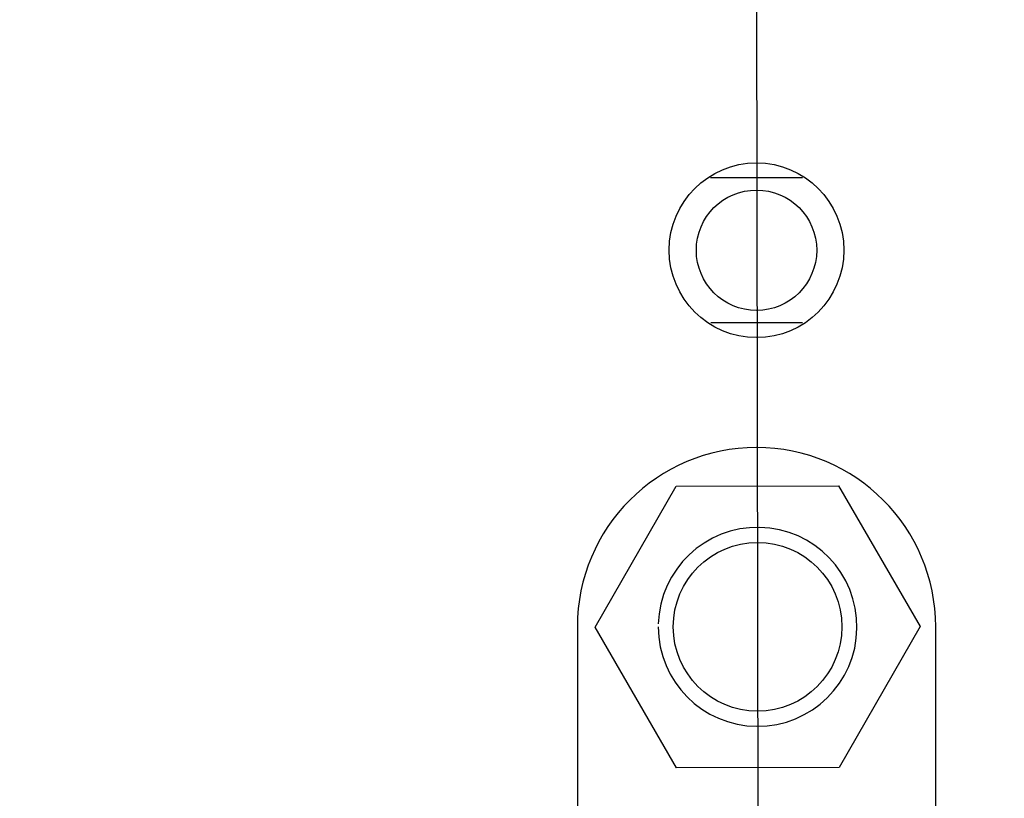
# Model space of a CAD drawing. Header units: inches. Extents: x 0 to 34, y 0 to 22.
# Tile 44 of 71: x 7.247 to 7.901, y 16.474 to 16.991. Entities that reach past the tile are written whole.
import ezdxf

# ---------------------------------------------------------------- set-up
doc = ezdxf.new("R2010")
doc.units = ezdxf.units.IN
doc.header["$LTSCALE"] = 1.87
doc.header["$MEASUREMENT"] = 0
doc.layers.get('0').update_dxf_attribs({"linetype": 'CONTINUOUS'})
doc.layers.add('DIMENSIONS', color=7, linetype='CONTINUOUS')
doc.styles.get("Standard").update_dxf_attribs({"font": 'txt', "width": 0.8})
doc.dimstyles.new('DIMSTYLE_1', dxfattribs={"dimtxt": 0.125, "dimasz": 0.18, "dimexe": 0.18, "dimexo": 0.0625, "dimgap": 0.09, "dimtad": 0, "dimtih": 1, "dimtoh": 1, "dimdec": 3, "dimzin": 4, "dimdsep": 46, "dimtxsty": 'STANDARD', "dimblk": '_FILLED', "dimblk1": '_FILLED', "dimblk2": '_FILLED', "dimcen": 0.09, "dimadec": 0, "dimazin": 0, "dimtp": 0.01, "dimtm": 0.01, "dimtfac": 1, "dimtdec": 3, "dimtofl": 0, "dimtmove": 0, "dimatfit": 3, "dimldrblk": '_FILLED', "dimfxl": 1, "dimtolj": 1, "dimtzin": 4, "dimarcsym": 0})

# ---------------------------------------------------------------- blocks, each defined once
blk = doc.blocks.new('*D27')
at = {"layer": 'DIMENSIONS', "color": 2, "linetype": 'CONTINUOUS'}
for p, q in [((6.69573, 16.34996), (5.82242, 16.34996)), ((7.41687, 16.11255), (6.69573, 16.34996)), ((7.55038, 16.11255), (7.41687, 16.11255))]:
    blk.add_line(p, q, dxfattribs=at)
at = {"layer": 'DIMENSIONS', "color": 2, "linetype": 'CONTINUOUS', "insert": (5.75992, 16.41246), "char_height": 0.125, "width": 1.325, "attachment_point": 3, "line_spacing_factor": 0.9}
blk.add_mtext('2.578{\\Ftxt.shx;\\W1.000000;\\H0.125000; }[65.47]', dxfattribs=at)
blk = doc.blocks.new('_FILLED')
at = {"color": 0, "linetype": 'BYBLOCK'}
blk.add_solid([(0, 0), (-1, 0.1736), (-1, -0.1736)], dxfattribs=at)
blk = doc.blocks.new('*D29')
at = {"layer": 'DIMENSIONS', "color": 2, "linetype": 'CONTINUOUS'}
blk.add_line((7.7378, 16.30008), (7.73304, 19.37941), dxfattribs=at)
at = {"layer": 'DIMENSIONS', "color": 2, "linetype": 'CONTINUOUS', "insert": (7.67044, 19.44181), "char_height": 0.125, "width": 1.225, "attachment_point": 1, "rotation": 90.08872, "line_spacing_factor": 0.9}
blk.add_mtext('1.228{\\Ftxt.shx;\\W1.000000;\\H0.125000; }[31.2]', dxfattribs=at)
blk = doc.blocks.new('*D30')
at = {"layer": 'DIMENSIONS', "color": 2, "linetype": 'CONTINUOUS'}
blk.add_line((8.3768, 16.30107), (8.37203, 19.3804), dxfattribs=at)
at = {"layer": 'DIMENSIONS', "color": 2, "linetype": 'CONTINUOUS', "insert": (8.30944, 19.4428), "char_height": 0.125, "width": 1.325, "attachment_point": 1, "rotation": 90.08872, "line_spacing_factor": 0.9}
blk.add_mtext('1.867{\\Ftxt.shx;\\W1.000000;\\H0.125000; }[47.43]', dxfattribs=at)

msp = doc.modelspace()

# ---------------------------------------------------------------- linework, layer by layer
at = {"color": 7, "linetype": 'CONTINUOUS'}
for p, q in [((7.76688, 16.88608), (7.70587, 16.88599)), ((7.70601, 16.78993), (7.76703, 16.79002)), ((7.6292, 16.58784), (7.68304, 16.68143)), ((7.68304, 16.68143), (7.791, 16.68159)), ((7.791, 16.68159), (7.84513, 16.58818)), ((7.61745, 16.588), (7.61745, 16.406)), ((7.68333, 16.49443), (7.6292, 16.58784)), ((7.84513, 16.58818), (7.79129, 16.49459)), ((7.85545, 16.434), (7.85545, 16.588)), ((7.79129, 16.49459), (7.68333, 16.49443))]:
    msp.add_line(p, q, dxfattribs=at)
for centre, radius in [((7.73645, 16.838), 0.058), ((7.73645, 16.838), 0.03996), ((7.73716, 16.58801), 0.056)]:
    msp.add_circle(centre, radius, dxfattribs=at)
for centre, radius, start, end in [((7.73645, 16.588), 0.119, 0, 180), ((7.73716, 16.58801), 0.066, 180.08872, 178.30997)]:
    msp.add_arc(centre, radius, start, end, dxfattribs=at)

# ---------------------------------------------------------------- dimensions: what is measured, and where the dimension line sits
at = {"layer": 'DIMENSIONS', "color": 2, "linetype": 'CONTINUOUS'}
for feature_location, offset, origin, picture, middle in [((8.3768, 16.30107), (-0.00477, 3.07934), (6.50609, 18.58625), '*D30', (8.37091, 20.1054)), ((7.7378, 16.30008), (-0.00477, 3.07934), (6.50609, 18.58625), '*D29', (7.73199, 20.05441)), ((7.55038, 16.11255), (-1.72795, 0.23741), (6.61345, 18.69018), '*D27', (4.79742, 16.34996))]:
    dim = msp.add_ordinate_dim(feature_location=feature_location, offset=offset, dtype=0, origin=origin, dimstyle='DIMSTYLE_1', dxfattribs=at)
    dim.commit()
    dim.dimension.update_dxf_attribs({"geometry": picture, "text_midpoint": middle})

doc.saveas('drawing.dxf')
